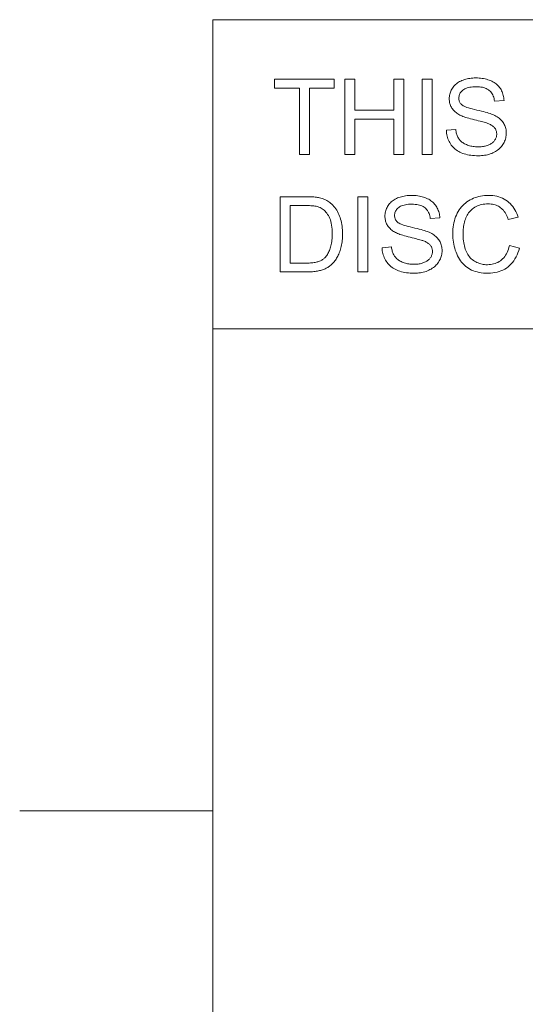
# Model space of a CAD drawing. Extents: x 1 to 211, y 3 to 294.
# Tile 18 of 31: x 1 to 14, y 263 to 289. Entities that reach past the tile are written whole.
import ezdxf

# ---------------------------------------------------------------- set-up
doc = ezdxf.new("R2010")
doc.units = 0

msp = doc.modelspace()

# ---------------------------------------------------------------- linework, layer by layer
at = {"color": 7, "lineweight": 13}
for p, q in [((5.716785, 288.883942), (5.716785, 7.883948)), ((5.716785, 288.883942), (205.716782, 288.883942)), ((205.810394, 280.871765), (5.716785, 280.871765))]:
    msp.add_line(p, q, dxfattribs=at)
at = {"color": 7, "lineweight": 13, "ltscale": 0.125}
msp.add_line((5.716785, 268.383942), (0.716785, 268.383942), dxfattribs=at)
at = {"color": 7, "lineweight": 13}
for points in [[(7.958957, 285.390808), (7.958957, 287.110687), (7.316494, 287.110687), (7.316494, 287.34082), (8.862129, 287.34082), (8.862129, 287.110687), (8.217007, 287.110687), (8.217007, 285.390808)], [(9.134809, 285.390808), (9.134809, 287.34082), (9.392859, 287.34082), (9.392859, 286.54007), (10.406433, 286.54007), (10.406433, 287.34082), (10.664482, 287.34082), (10.664482, 285.390808), (10.406433, 285.390808), (10.406433, 286.309937), (9.392859, 286.309937), (9.392859, 285.390808)], [(11.138016, 285.390808), (11.138016, 287.34082), (11.396065, 287.34082), (11.396065, 285.390808)], [(11.763186, 286.017303), (12.006603, 286.038605), (12.010521, 286.009857), (12.015356, 285.982178), (12.021109, 285.955536), (12.02778, 285.929932), (12.035368, 285.905396), (12.043875, 285.881927), (12.053299, 285.859497), (12.063641, 285.838104), (12.0749, 285.81778), (12.087078, 285.798492), (12.100412, 285.78009), (12.115145, 285.762421), (12.131272, 285.745453), (12.148796, 285.729218), (12.167718, 285.713715), (12.188036, 285.698883), (12.209751, 285.684814), (12.232862, 285.671448), (12.25737, 285.658783), (12.283276, 285.646851), (12.31021, 285.635864), (12.337811, 285.626038), (12.366077, 285.61734), (12.395008, 285.609833), (12.424603, 285.603455), (12.454865, 285.598267), (12.48579, 285.594208), (12.517382, 285.591309), (12.549637, 285.589569), (12.582559, 285.588989), (12.611742, 285.589447), (12.640234, 285.590759), (12.668034, 285.592957), (12.695143, 285.596039), (12.72156, 285.599976), (12.747284, 285.604797), (12.772318, 285.610504), (12.796659, 285.617096), (12.820311, 285.624542), (12.843267, 285.632904), (12.865302, 285.641998), (12.886179, 285.651764), (12.905898, 285.66217), (12.92446, 285.673218), (12.941866, 285.684937), (12.958113, 285.697296), (12.973204, 285.710327), (12.987137, 285.723999), (12.999913, 285.738312), (13.011532, 285.753265), (13.02202, 285.768707), (13.031404, 285.784424), (13.039684, 285.800415), (13.046862, 285.816681), (13.052933, 285.833252), (13.057901, 285.850067), (13.061766, 285.867188), (13.064526, 285.884583), (13.066181, 285.902252), (13.066733, 285.920197), (13.0662, 285.938324), (13.064605, 285.955994), (13.061945, 285.973175), (13.05822, 285.989899), (13.053432, 286.006165), (13.047579, 286.021973), (13.040663, 286.037292), (13.032681, 286.052155), (13.023636, 286.066559), (13.013527, 286.080505), (13.002194, 286.093964), (12.989478, 286.107025), (12.975378, 286.119629), (12.959896, 286.131775), (12.943029, 286.143494), (12.92478, 286.154785), (12.905147, 286.165649), (12.88413, 286.176056), (12.861731, 286.186005), (12.837948, 286.195557), (12.82035, 286.201996), (12.798948, 286.209137), (12.773741, 286.216949), (12.74473, 286.225464), (12.711916, 286.234619), (12.675297, 286.244476), (12.634873, 286.255005), (12.590647, 286.266205), (12.542614, 286.278076), (12.490778, 286.290649), (12.43865, 286.303497), (12.38974, 286.316162), (12.344049, 286.328705), (12.301578, 286.341095), (12.262325, 286.353333), (12.226292, 286.365448), (12.193477, 286.37738), (12.163881, 286.389191), (12.137504, 286.400848), (12.114346, 286.412354), (12.087124, 286.427338), (12.061326, 286.443024), (12.036951, 286.459442), (12.014, 286.476532), (11.992471, 286.494324), (11.972366, 286.512848), (11.953684, 286.532043), (11.936425, 286.551971), (11.920589, 286.572601), (11.906178, 286.593933), (11.893162, 286.615875), (11.881516, 286.638336), (11.871241, 286.661316), (11.862335, 286.684814), (11.8548, 286.708832), (11.848635, 286.733368), (11.84384, 286.758423), (11.840415, 286.783966), (11.83836, 286.810059), (11.837675, 286.83667), (11.838512, 286.866028), (11.841026, 286.894958), (11.845217, 286.923523), (11.851083, 286.951721), (11.858624, 286.979492), (11.867842, 287.006927), (11.878736, 287.033936), (11.891306, 287.060577), (11.905552, 287.086823), (11.921474, 287.112701), (11.939005, 287.137726), (11.95808, 287.16156), (11.978697, 287.184143), (12.000857, 287.205475), (12.024561, 287.225586), (12.049807, 287.244446), (12.076596, 287.262085), (12.104929, 287.278473), (12.134804, 287.29364), (12.166222, 287.307556), (12.198771, 287.32019), (12.232038, 287.331482), (12.266023, 287.341461), (12.300726, 287.350128), (12.336148, 287.357422), (12.372288, 287.363434), (12.409147, 287.368073), (12.446724, 287.371399), (12.485019, 287.373383), (12.524033, 287.374054), (12.566883, 287.373352), (12.608709, 287.371277), (12.649511, 287.367767), (12.68929, 287.362885), (12.728045, 287.356598), (12.765774, 287.348907), (12.802479, 287.339844), (12.838161, 287.329376), (12.872817, 287.317505), (12.90645, 287.30423), (12.938807, 287.289612), (12.969632, 287.273651), (12.998928, 287.256409), (13.026695, 287.237823), (13.052933, 287.217926), (13.077641, 287.196716), (13.100819, 287.174194), (13.122467, 287.15036), (13.142585, 287.125183), (13.161174, 287.098724), (13.178173, 287.071228), (13.193523, 287.042999), (13.207224, 287.014069), (13.219275, 286.984436), (13.229677, 286.954071), (13.238429, 286.922974), (13.245532, 286.891174), (13.250986, 286.858643), (13.254789, 286.825409), (13.256945, 286.791443), (13.009537, 286.772827), (13.004596, 286.808899), (12.997751, 286.84317), (12.989006, 286.875641), (12.978358, 286.906281), (12.965809, 286.93512), (12.951356, 286.962128), (12.935001, 286.987366), (12.916746, 287.010773), (12.896587, 287.032379), (12.874527, 287.052155), (12.850418, 287.070099), (12.824114, 287.086151), (12.795615, 287.100342), (12.764923, 287.11261), (12.732035, 287.122986), (12.696951, 287.1315), (12.659674, 287.138092), (12.620202, 287.142822), (12.578535, 287.14566), (12.534674, 287.146606), (12.489122, 287.145752), (12.446112, 287.143188), (12.405642, 287.138885), (12.367713, 287.132874), (12.332324, 287.125153), (12.299477, 287.115723), (12.269169, 287.104553), (12.241402, 287.091705), (12.216175, 287.077118), (12.19349, 287.060822), (12.173145, 287.043304), (12.154942, 287.025085), (12.138881, 287.006165), (12.12496, 286.986542), (12.113182, 286.966217), (12.103544, 286.94516), (12.09605, 286.923431), (12.090696, 286.90097), (12.087483, 286.877838), (12.086412, 286.853973), (12.087172, 286.833344), (12.089445, 286.813416), (12.093237, 286.794281), (12.098543, 286.775879), (12.105368, 286.758209), (12.113708, 286.741272), (12.123564, 286.725098), (12.134936, 286.709686), (12.147825, 286.695007), (12.162231, 286.681061), (12.179529, 286.66745), (12.201631, 286.653778), (12.228533, 286.640045), (12.260237, 286.626251), (12.296743, 286.612396), (12.338051, 286.59845), (12.38416, 286.584442), (12.435072, 286.570374), (12.490785, 286.556244), (12.5513, 286.542053), (12.612241, 286.528015), (12.669231, 286.514313), (12.722271, 286.500977), (12.77136, 286.488007), (12.816499, 286.475372), (12.857687, 286.463135), (12.894924, 286.451233), (12.928211, 286.439697), (12.957548, 286.428497), (12.982934, 286.417694), (13.016094, 286.401581), (13.047473, 286.384613), (13.077068, 286.366821), (13.104882, 286.348206), (13.130913, 286.328735), (13.155162, 286.308411), (13.177628, 286.287292), (13.198312, 286.265289), (13.217213, 286.242493), (13.234332, 286.218842), (13.249748, 286.194397), (13.263542, 286.16922), (13.275713, 286.143311), (13.286262, 286.116669), (13.295187, 286.089294), (13.302489, 286.061218), (13.308168, 286.032379), (13.312225, 286.002808), (13.314659, 285.972504), (13.315472, 285.941498), (13.314581, 285.910553), (13.311907, 285.879944), (13.30745, 285.849731), (13.301212, 285.819855), (13.293192, 285.790344), (13.283388, 285.7612), (13.271803, 285.732422), (13.258434, 285.703979), (13.243284, 285.675903), (13.226351, 285.648193), (13.207749, 285.621277), (13.187591, 285.595581), (13.165876, 285.571106), (13.142605, 285.547852), (13.117778, 285.525818), (13.091394, 285.505005), (13.063455, 285.485443), (13.033958, 285.467072), (13.002907, 285.449951), (12.970297, 285.434052), (12.936491, 285.419495), (12.901848, 285.406494), (12.866365, 285.39502), (12.830047, 285.385101), (12.792889, 285.376678), (12.754892, 285.369781), (12.71606, 285.364441), (12.676388, 285.360626), (12.635878, 285.358307), (12.59453, 285.357544), (12.542448, 285.358337), (12.492082, 285.360626), (12.443432, 285.364502), (12.396498, 285.369904), (12.351278, 285.376831), (12.307775, 285.385315), (12.265989, 285.395355), (12.225919, 285.406921), (12.187564, 285.420044), (12.150925, 285.434692), (12.115915, 285.450897), (12.082449, 285.468689), (12.050526, 285.488007), (12.020144, 285.508881), (11.991306, 285.531311), (11.964012, 285.555298), (11.938261, 285.580841), (11.914051, 285.607941), (11.891386, 285.636597), (11.870263, 285.666809), (11.850876, 285.698212), (11.833418, 285.730408), (11.817888, 285.763428), (11.804288, 285.797272), (11.792616, 285.831909), (11.782873, 285.867371), (11.775058, 285.903656), (11.769172, 285.940704), (11.765215, 285.978607)], [(7.462811, 282.347412), (7.462811, 284.297424), (8.134537, 284.297424), (8.17895, 284.297119), (8.22121, 284.296295), (8.261313, 284.294891), (8.299263, 284.292938), (8.335057, 284.290436), (8.368696, 284.287354), (8.400181, 284.283722), (8.429511, 284.279541), (8.456686, 284.27478), (8.481706, 284.26947), (8.514733, 284.261139), (8.546777, 284.251556), (8.577836, 284.240723), (8.607911, 284.228607), (8.637001, 284.215271), (8.665107, 284.200684), (8.692229, 284.184845), (8.718367, 284.167755), (8.74352, 284.149414), (8.767689, 284.129822), (8.79777, 284.103027), (8.826295, 284.074768), (8.853264, 284.045074), (8.878676, 284.013916), (8.902533, 283.981323), (8.924832, 283.947296), (8.945576, 283.911804), (8.964764, 283.874847), (8.982394, 283.836456), (8.998469, 283.7966), (9.013001, 283.755463), (9.026003, 283.713165), (9.037476, 283.669708), (9.047419, 283.625061), (9.055832, 283.579285), (9.062716, 283.532349), (9.068069, 283.484283), (9.071894, 283.435028), (9.074188, 283.384613), (9.074953, 283.333038), (9.074434, 283.289124), (9.072878, 283.246216), (9.070284, 283.204315), (9.066653, 283.163422), (9.061984, 283.123566), (9.056278, 283.084686), (9.049534, 283.046844), (9.041753, 283.009979), (9.032933, 282.974152), (9.023077, 282.939331), (9.012409, 282.905609), (9.001156, 282.873047), (8.989318, 282.841705), (8.976894, 282.811523), (8.963885, 282.782532), (8.950292, 282.75473), (8.936111, 282.728119), (8.921348, 282.702667), (8.905997, 282.678406), (8.890062, 282.655334), (8.873681, 282.633331), (8.856995, 282.612305), (8.840002, 282.592224), (8.822703, 282.57309), (8.805099, 282.554901), (8.787189, 282.537689), (8.768972, 282.521454), (8.75045, 282.506165), (8.731621, 282.491821), (8.712487, 282.478424), (8.692801, 282.465851), (8.672317, 282.453888), (8.651034, 282.442535), (8.628954, 282.431824), (8.606075, 282.421722), (8.582398, 282.412262), (8.557923, 282.403442), (8.532651, 282.395203), (8.506579, 282.387634), (8.479711, 282.380676), (8.452037, 282.374359), (8.423552, 282.368683), (8.394256, 282.363708), (8.364147, 282.359375), (8.333228, 282.355713), (8.301497, 282.352722), (8.268955, 282.350403), (8.235601, 282.348755), (8.201437, 282.347748), (8.16646, 282.347412)], [(9.473998, 282.347412), (9.473998, 284.297424), (9.732047, 284.297424), (9.732047, 282.347412)], [(10.099169, 282.973907), (10.342587, 282.995209), (10.346503, 282.966461), (10.351338, 282.938782), (10.357092, 282.91214), (10.363762, 282.886536), (10.37135, 282.862), (10.379857, 282.838531), (10.38928, 282.816101), (10.399623, 282.794708), (10.410883, 282.774384), (10.42306, 282.755096), (10.436395, 282.736694), (10.451126, 282.719025), (10.467255, 282.702057), (10.484779, 282.685822), (10.5037, 282.670319), (10.524018, 282.655487), (10.545733, 282.641418), (10.568845, 282.628052), (10.593352, 282.615387), (10.619257, 282.603455), (10.646193, 282.592468), (10.673794, 282.582642), (10.702059, 282.573944), (10.730989, 282.566437), (10.760586, 282.560059), (10.790847, 282.554871), (10.821773, 282.550812), (10.853363, 282.547913), (10.88562, 282.546173), (10.918541, 282.545593), (10.947724, 282.546051), (10.976216, 282.547363), (11.004017, 282.549561), (11.031125, 282.552643), (11.057542, 282.55658), (11.083267, 282.561401), (11.1083, 282.567108), (11.132642, 282.5737), (11.156292, 282.581146), (11.179251, 282.589508), (11.201284, 282.598602), (11.222161, 282.608368), (11.24188, 282.618774), (11.260443, 282.629822), (11.277847, 282.641541), (11.294096, 282.6539), (11.309186, 282.666931), (11.32312, 282.680603), (11.335896, 282.694916), (11.347514, 282.709869), (11.358003, 282.725311), (11.367387, 282.741028), (11.375668, 282.757019), (11.382843, 282.773285), (11.388915, 282.789856), (11.393883, 282.806671), (11.397747, 282.823792), (11.400507, 282.841187), (11.402164, 282.858856), (11.402716, 282.876801), (11.402184, 282.894928), (11.400587, 282.912598), (11.397926, 282.929779), (11.394203, 282.946503), (11.389414, 282.962769), (11.383562, 282.978577), (11.376644, 282.993896), (11.368664, 283.008759), (11.359619, 283.023163), (11.34951, 283.037109), (11.338177, 283.050568), (11.32546, 283.063629), (11.311361, 283.076233), (11.295877, 283.088379), (11.279012, 283.100098), (11.260762, 283.111389), (11.241129, 283.122253), (11.220113, 283.13266), (11.197713, 283.142609), (11.173929, 283.152161), (11.156332, 283.1586), (11.13493, 283.165741), (11.109723, 283.173553), (11.080713, 283.182068), (11.047898, 283.191223), (11.011279, 283.20108), (10.970856, 283.211609), (10.926628, 283.222809), (10.878596, 283.23468), (10.82676, 283.247253), (10.774632, 283.260101), (10.725722, 283.272766), (10.680032, 283.285309), (10.63756, 283.297699), (10.598308, 283.309937), (10.562273, 283.322052), (10.529459, 283.333984), (10.499863, 283.345795), (10.473486, 283.357452), (10.450328, 283.368958), (10.423106, 283.383942), (10.397308, 283.399628), (10.372933, 283.416046), (10.349981, 283.433136), (10.328453, 283.450928), (10.308348, 283.469452), (10.289666, 283.488647), (10.272408, 283.508575), (10.256572, 283.529205), (10.24216, 283.550537), (10.229144, 283.572479), (10.217499, 283.59494), (10.207224, 283.61792), (10.198318, 283.641418), (10.190783, 283.665436), (10.184617, 283.689972), (10.179822, 283.715027), (10.176397, 283.74057), (10.174342, 283.766663), (10.173656, 283.793274), (10.174495, 283.822632), (10.177009, 283.851563), (10.181199, 283.880127), (10.187065, 283.908325), (10.194607, 283.936096), (10.203825, 283.963531), (10.214719, 283.99054), (10.227289, 284.017181), (10.241534, 284.043427), (10.257456, 284.069305), (10.274988, 284.09433), (10.294062, 284.118164), (10.314679, 284.140747), (10.33684, 284.162079), (10.360543, 284.18219), (10.385789, 284.20105), (10.412579, 284.218689), (10.44091, 284.235077), (10.470785, 284.250244), (10.502204, 284.26416), (10.534753, 284.276794), (10.56802, 284.288086), (10.602005, 284.298065), (10.636709, 284.306732), (10.672131, 284.314026), (10.708271, 284.320038), (10.745129, 284.324677), (10.782705, 284.328003), (10.821001, 284.329987), (10.860014, 284.330658), (10.902864, 284.329956), (10.944692, 284.327881), (10.985494, 284.324371), (11.025272, 284.319489), (11.064026, 284.313202), (11.101756, 284.305511), (11.138461, 284.296448), (11.174143, 284.28598), (11.208799, 284.274109), (11.242433, 284.260834), (11.274788, 284.246216), (11.305614, 284.230255), (11.334911, 284.213013), (11.362679, 284.194427), (11.388915, 284.17453), (11.413623, 284.15332), (11.4368, 284.130798), (11.458448, 284.106964), (11.478567, 284.081787), (11.497156, 284.055328), (11.514155, 284.027832), (11.529505, 283.999603), (11.543206, 283.970673), (11.555258, 283.94104), (11.565659, 283.910675), (11.574411, 283.879578), (11.581514, 283.847778), (11.586967, 283.815247), (11.590773, 283.782013), (11.592927, 283.748047), (11.345519, 283.729431), (11.340578, 283.765503), (11.333735, 283.799774), (11.324988, 283.832245), (11.314341, 283.862885), (11.30179, 283.891724), (11.287338, 283.918732), (11.270985, 283.94397), (11.252728, 283.967377), (11.23257, 283.988983), (11.210508, 284.008759), (11.186399, 284.026703), (11.160096, 284.042755), (11.131598, 284.056946), (11.100904, 284.069214), (11.068016, 284.07959), (11.032934, 284.088104), (10.995657, 284.094696), (10.956184, 284.099426), (10.914517, 284.102264), (10.870655, 284.10321), (10.825105, 284.102356), (10.782094, 284.099792), (10.741625, 284.09549), (10.703695, 284.089478), (10.668306, 284.081757), (10.635458, 284.072327), (10.605151, 284.061157), (10.577384, 284.048309), (10.552157, 284.033722), (10.529472, 284.017426), (10.509128, 283.999908), (10.490925, 283.981689), (10.474863, 283.962769), (10.460943, 283.943146), (10.449164, 283.922821), (10.439528, 283.901764), (10.432032, 283.880035), (10.426678, 283.857574), (10.423466, 283.834442), (10.422395, 283.810577), (10.423153, 283.789948), (10.425427, 283.77002), (10.429218, 283.750885), (10.434526, 283.732483), (10.44135, 283.714813), (10.44969, 283.697876), (10.459546, 283.681702), (10.470919, 283.66629), (10.483808, 283.651611), (10.498214, 283.637665), (10.515512, 283.624054), (10.537613, 283.610382), (10.564515, 283.596649), (10.596219, 283.582855), (10.632725, 283.569), (10.674033, 283.555054), (10.720142, 283.541046), (10.771054, 283.526978), (10.826767, 283.512848), (10.887282, 283.498657), (10.948223, 283.484619), (11.005214, 283.470917), (11.058253, 283.457581), (11.107343, 283.444611), (11.152481, 283.431976), (11.193669, 283.419739), (11.230906, 283.407837), (11.264194, 283.396301), (11.29353, 283.385101), (11.318916, 283.374298), (11.352077, 283.358185), (11.383455, 283.341217), (11.413051, 283.323425), (11.440865, 283.30481), (11.466895, 283.285339), (11.491144, 283.265015), (11.513611, 283.243896), (11.534294, 283.221893), (11.553196, 283.199097), (11.570314, 283.175446), (11.585731, 283.151001), (11.599524, 283.125824), (11.611695, 283.099915), (11.622244, 283.073273), (11.631168, 283.045898), (11.638472, 283.017822), (11.644152, 282.988983), (11.648209, 282.959412), (11.650642, 282.929108), (11.651453, 282.898102), (11.650562, 282.867157), (11.647889, 282.836548), (11.643433, 282.806335), (11.637195, 282.776459), (11.629173, 282.746948), (11.61937, 282.717804), (11.607784, 282.689026), (11.594418, 282.660583), (11.579267, 282.632507), (11.562334, 282.604797), (11.543732, 282.577881), (11.523573, 282.552185), (11.501859, 282.52771), (11.478588, 282.504456), (11.45376, 282.482422), (11.427377, 282.461609), (11.399437, 282.442047), (11.36994, 282.423676), (11.338888, 282.406555), (11.30628, 282.390656), (11.272474, 282.376099), (11.23783, 282.363098), (11.202349, 282.351624), (11.166029, 282.341705), (11.128871, 282.333282), (11.090876, 282.326385), (11.052042, 282.321045), (11.01237, 282.31723), (10.97186, 282.314911), (10.930512, 282.314148), (10.87843, 282.314941), (10.828064, 282.31723), (10.779414, 282.321106), (10.73248, 282.326508), (10.687262, 282.333435), (10.643759, 282.341919), (10.601972, 282.351959), (10.561901, 282.363525), (10.523546, 282.376648), (10.486907, 282.391296), (10.451898, 282.407501), (10.418431, 282.425293), (10.386507, 282.444611), (10.356127, 282.465485), (10.32729, 282.487915), (10.299994, 282.511902), (10.274243, 282.537445), (10.250034, 282.564545), (10.227368, 282.593201), (10.206245, 282.623413), (10.186859, 282.654816), (10.1694, 282.687012), (10.153872, 282.720032), (10.14027, 282.753876), (10.128598, 282.788513), (10.118855, 282.823975), (10.11104, 282.86026), (10.105154, 282.897308), (10.101196, 282.935211)], [(13.395281, 283.031097), (13.65333, 282.965942), (13.635804, 282.90387), (13.615686, 282.844818), (13.592974, 282.788788), (13.567668, 282.735748), (13.539768, 282.68576), (13.509274, 282.638794), (13.476187, 282.594849), (13.440506, 282.553894), (13.402231, 282.515991), (13.361362, 282.481079), (13.318258, 282.449371), (13.273279, 282.42099), (13.226424, 282.395966), (13.177694, 282.374268), (13.127089, 282.355896), (13.074608, 282.340881), (13.020251, 282.329193), (12.96402, 282.320831), (12.90591, 282.315826), (12.845928, 282.314148), (12.784056, 282.31543), (12.724539, 282.319305), (12.667376, 282.325714), (12.612567, 282.334686), (12.560112, 282.346252), (12.510012, 282.360382), (12.462267, 282.377045), (12.416875, 282.396301), (12.373838, 282.418121), (12.333156, 282.442505), (12.294594, 282.46933), (12.257922, 282.498474), (12.223139, 282.529877), (12.190245, 282.563629), (12.159239, 282.59964), (12.130121, 282.63797), (12.102894, 282.678589), (12.077555, 282.721527), (12.054104, 282.766754), (12.032541, 282.814301), (12.012955, 282.863342), (11.99543, 282.913086), (11.979967, 282.963593), (11.966566, 283.014771), (11.955227, 283.066681), (11.945949, 283.119324), (11.938733, 283.172668), (11.933578, 283.226746), (11.930486, 283.281525), (11.929455, 283.337036), (11.930618, 283.397186), (11.934111, 283.45578), (11.93993, 283.512817), (11.948077, 283.568268), (11.958551, 283.622192), (11.971355, 283.674561), (11.986485, 283.725372), (12.003943, 283.774597), (12.023729, 283.822296), (12.045843, 283.868439), (12.070105, 283.91272), (12.096335, 283.954803), (12.124535, 283.99469), (12.154703, 284.03241), (12.186839, 284.067963), (12.220944, 284.101318), (12.257017, 284.132507), (12.295059, 284.161499), (12.335072, 284.188324), (12.37705, 284.212952), (12.420446, 284.235321), (12.464707, 284.255341), (12.509832, 284.27298), (12.555822, 284.2883), (12.602677, 284.301239), (12.650396, 284.311829), (12.69898, 284.320068), (12.748428, 284.325958), (12.798741, 284.329498), (12.849918, 284.330658), (12.907515, 284.329163), (12.963247, 284.324707), (13.017118, 284.317261), (13.069127, 284.306824), (13.119274, 284.293427), (13.167559, 284.277039), (13.213982, 284.25766), (13.258541, 284.235321), (13.301239, 284.209991), (13.342074, 284.181702), (13.380768, 284.150696), (13.417042, 284.117249), (13.450893, 284.081421), (13.482325, 284.043152), (13.511335, 284.002441), (13.537926, 283.959351), (13.562095, 283.913818), (13.583842, 283.865845), (13.603169, 283.815491), (13.620075, 283.762695), (13.366016, 283.70282), (13.351837, 283.744232), (13.336434, 283.783325), (13.319807, 283.820129), (13.301956, 283.854584), (13.282883, 283.886719), (13.262585, 283.916565), (13.241062, 283.944092), (13.218317, 283.969299), (13.194347, 283.992188), (13.169155, 284.012756), (13.142685, 284.031219), (13.114885, 284.047729), (13.085754, 284.062286), (13.055294, 284.07489), (13.023503, 284.085571), (12.990383, 284.09433), (12.955933, 284.101135), (12.920151, 284.105988), (12.883039, 284.108887), (12.844599, 284.109863), (12.800377, 284.108795), (12.757633, 284.10556), (12.716365, 284.100159), (12.676574, 284.092621), (12.638259, 284.082916), (12.601419, 284.071075), (12.566058, 284.057068), (12.532173, 284.040894), (12.499763, 284.022583), (12.468831, 284.002106), (12.439535, 283.979828), (12.412033, 283.956055), (12.386328, 283.930817), (12.362419, 283.904114), (12.340305, 283.875916), (12.319987, 283.846252), (12.301464, 283.815094), (12.284739, 283.782471), (12.269808, 283.748383), (12.256672, 283.712799), (12.245047, 283.676392), (12.234644, 283.63974), (12.225467, 283.602844), (12.217512, 283.565735), (12.210781, 283.528412), (12.205275, 283.490875), (12.200993, 283.453094), (12.197933, 283.41507), (12.196096, 283.376831), (12.195485, 283.338379), (12.19621, 283.289246), (12.198385, 283.241394), (12.202009, 283.194824), (12.207084, 283.149506), (12.213608, 283.105438), (12.221582, 283.062622), (12.231007, 283.021088), (12.24188, 282.980835), (12.254205, 282.941833), (12.267979, 282.904083), (12.283281, 282.86792), (12.300194, 282.833618), (12.318717, 282.801178), (12.338848, 282.77063), (12.36059, 282.741974), (12.383941, 282.715179), (12.408901, 282.690247), (12.435471, 282.667206), (12.46365, 282.646027), (12.493439, 282.62674), (12.524284, 282.609314), (12.555636, 282.593689), (12.587494, 282.579926), (12.619856, 282.567993), (12.652724, 282.557922), (12.686097, 282.549652), (12.719976, 282.543213), (12.754361, 282.538635), (12.789251, 282.535889), (12.824646, 282.534973), (12.867344, 282.536224), (12.908712, 282.539978), (12.948749, 282.546204), (12.987456, 282.554962), (13.024834, 282.566223), (13.060881, 282.579987), (13.095598, 282.596222), (13.128984, 282.61499), (13.161041, 282.63623), (13.191767, 282.660004), (13.220858, 282.686218), (13.248006, 282.714844), (13.273212, 282.745911), (13.296477, 282.779388), (13.317799, 282.815308), (13.337179, 282.853607), (13.354617, 282.894348), (13.370113, 282.937531), (13.383669, 282.983093)], [(7.72086, 282.577515), (8.137197, 282.577515), (8.17494, 282.577881), (8.21102, 282.578979), (8.245439, 282.58075), (8.278193, 282.583282), (8.309285, 282.586517), (8.338715, 282.590454), (8.366482, 282.595123), (8.392586, 282.600525), (8.417027, 282.606628), (8.439806, 282.613434), (8.461308, 282.620911), (8.481918, 282.628967), (8.501638, 282.637634), (8.520467, 282.646851), (8.538404, 282.656677), (8.555449, 282.667084), (8.571604, 282.67807), (8.586867, 282.689636), (8.60124, 282.701782), (8.614721, 282.714539), (8.632671, 282.733521), (8.649811, 282.753784), (8.666138, 282.775299), (8.681654, 282.798065), (8.696359, 282.822113), (8.710253, 282.847412), (8.723334, 282.873993), (8.735605, 282.901825), (8.747065, 282.930908), (8.757712, 282.961273), (8.767442, 282.99292), (8.776148, 283.025909), (8.78383, 283.060181), (8.790487, 283.095795), (8.796121, 283.13269), (8.80073, 283.170929), (8.804314, 283.21048), (8.806874, 283.251343), (8.808411, 283.293549), (8.808923, 283.337036), (8.807919, 283.39682), (8.804906, 283.453766), (8.799885, 283.507843), (8.792855, 283.559113), (8.783816, 283.607574), (8.77277, 283.653168), (8.759714, 283.695923), (8.74465, 283.73587), (8.727578, 283.77298), (8.708497, 283.807251), (8.687979, 283.83902), (8.666597, 283.868622), (8.64435, 283.896057), (8.621239, 283.921326), (8.597263, 283.944427), (8.572422, 283.965363), (8.546717, 283.9841), (8.520147, 284.000702), (8.492713, 284.015137), (8.464415, 284.027405), (8.4424, 284.034973), (8.417859, 284.041748), (8.39079, 284.047729), (8.361195, 284.052917), (8.329071, 284.057312), (8.294421, 284.060913), (8.257243, 284.06369), (8.217538, 284.065704), (8.175306, 284.066895), (8.130547, 284.067291), (7.72086, 284.067291)]]:
    msp.add_lwpolyline(points, close=True, dxfattribs=at)

doc.saveas('drawing.dxf')
